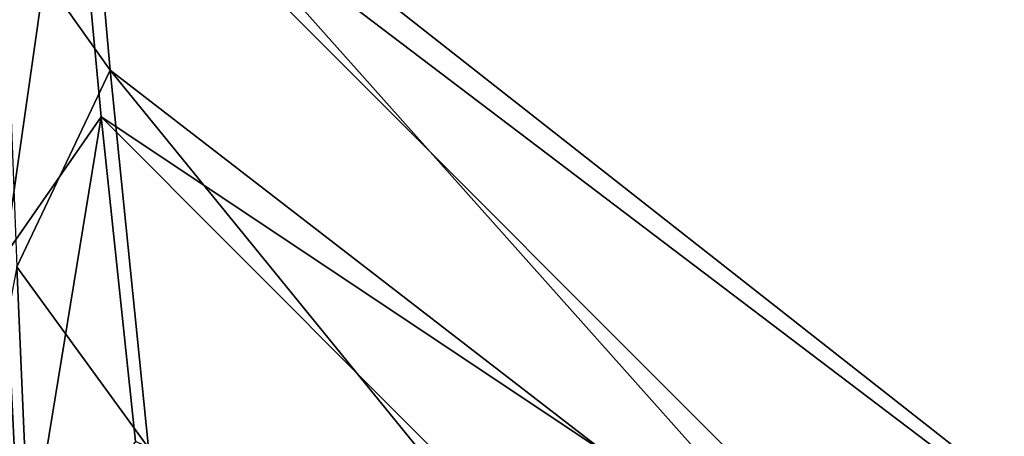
# Model space of a CAD drawing. Header units: metres. Extents: x -904 to 0, y -908 to 0.
# Tile 8 of 158: x -838 to -706, y -795 to -739. Entities that reach past the tile are written whole.
import ezdxf

# ---------------------------------------------------------------- set-up
doc = ezdxf.new("R2010")
doc.units = ezdxf.units.M

msp = doc.modelspace()

# ---------------------------------------------------------------- linework, layer by layer
at = {"layer": 'top0123458'}
for points in [[(-825.9552, -745.53772, 108.959702), (-829.628296, -704.232666, 110.041313), (-840.244751, -725.427124, 136.861481)], [(-514.015442, -745.137939, 108.970169), (-829.628296, -704.232666, 110.041313), (-667.533325, -831.673218, 106.704163)], [(-667.533325, -831.673218, 106.704163), (-829.628296, -704.232666, 110.041313), (-719.769287, -827.59198, 106.811035)], [(-829.628296, -704.232666, 110.041313), (-825.9552, -745.53772, 108.959702), (-719.769287, -827.59198, 106.811035)], [(-514.015442, -745.137939, 108.970169), (-508.662079, -734.506348, 109.248566), (-829.628296, -704.232666, 110.041313)], [(-840.083008, -770.377747, 132.927322), (-842.111816, -724.045715, 133.496368), (-831.226318, -708.327942, 106.933044)], [(-827.168579, -751.790588, 105.794937), (-840.083008, -770.377747, 132.927322), (-831.226318, -708.327942, 106.933044)], [(-515.674927, -744.40271, 105.988396), (-665.823181, -833.867004, 103.645691), (-831.226318, -708.327942, 106.933044)], [(-665.823181, -833.867004, 103.645691), (-709.303772, -830.411316, 103.736183), (-831.226318, -708.327942, 106.933044)], [(-831.226318, -708.327942, 106.933044), (-709.303772, -830.411316, 103.736183), (-827.168579, -751.790588, 105.794937)], [(-515.674927, -744.40271, 105.988396), (-831.226318, -708.327942, 106.933044), (-510.178772, -733.487244, 106.274223)], [(-838.46106, -771.888306, 136.501175), (-825.9552, -745.53772, 108.959702), (-840.244751, -725.427124, 136.861481)], [(-820.821167, -796.13562, 107.63475), (-825.9552, -745.53772, 108.959702), (-838.46106, -771.888306, 136.501175)], [(-719.769287, -827.59198, 106.811035), (-825.9552, -745.53772, 108.959702), (-762.439575, -823.607483, 106.915375)], [(-825.9552, -745.53772, 108.959702), (-820.821167, -796.13562, 107.63475), (-762.439575, -823.607483, 106.915375)], [(-837.795349, -816.680847, 132.357834), (-840.083008, -770.377747, 132.927322), (-827.168579, -751.790588, 105.794937)], [(-822.593262, -795.286499, 104.655952), (-837.795349, -816.680847, 132.357834), (-827.168579, -751.790588, 105.794937)], [(-709.303772, -830.411316, 103.736183), (-752.812866, -826.337952, 103.842842), (-827.168579, -751.790588, 105.794937)], [(-827.168579, -751.790588, 105.794937), (-752.812866, -826.337952, 103.842842), (-822.593262, -795.286499, 104.655952)], [(-837.795349, -816.680847, 132.357834), (-852.997375, -838.075195, 160.059708), (-840.083008, -770.377747, 132.927322)], [(-836.45575, -818.327637, 136.139038), (-838.46106, -771.888306, 136.501175), (-851.22168, -839.286743, 163.059708)], [(-836.45575, -818.327637, 136.139038), (-820.821167, -796.13562, 107.63475), (-838.46106, -771.888306, 136.501175)]]:
    msp.add_3dface(points, dxfattribs=at)

doc.saveas('drawing.dxf')
